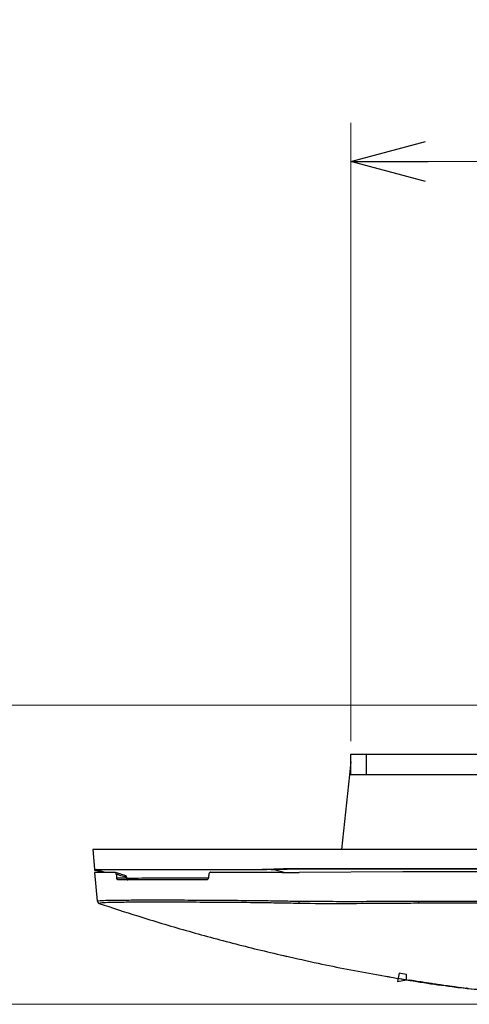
# Model space of a CAD drawing. Header units: millimetres. Extents: x 25 to 1935, y 715 to 2336.
# Tile 41 of 252: x 162 to 179, y 1162 to 1201. Entities that reach past the tile are written whole.
import ezdxf

# ---------------------------------------------------------------- set-up
doc = ezdxf.new("R2010")
doc.units = ezdxf.units.MM
doc.header["$LTSCALE"] = 2
doc.layers.get('0').update_dxf_attribs({"color": 2})
doc.styles.add('FS2312', font='simsun.ttf', dxfattribs={"width": 0.8})
doc.dimstyles.new('STANDARD$0', dxfattribs={"dimtxt": 3.5, "dimasz": 3, "dimexe": 1.5, "dimexo": 0.5, "dimgap": 1.5, "dimtad": 1, "dimdec": 1, "dimlfac": 5, "dimdsep": 46, "dimtxsty": 'FS2312', "dimblk1": 'OPEN', "dimblk2": 'OPEN', "dimsah": 1, "dimcen": 0, "dimclrd": 4, "dimclre": 4, "dimclrt": 4, "dimadec": 0, "dimazin": 0, "dimtfac": 1, "dimtdec": 1, "dimtmove": 1, "dimatfit": 0, "dimldrblk": 'OPEN', "dimfxl": 1, "dimtolj": 1, "dimtzin": 0, "dimlwd": 18, "dimlwe": 18, "dimarcsym": 1})

# ---------------------------------------------------------------- blocks, each defined once
blk = doc.blocks.new('_OPEN')
at = {"color": 0}
for p, q in [((-0.966, 0.259), (0, 0)), ((0, 0), (-1, 0)), ((0, 0), (-0.966, -0.259))]:
    blk.add_line(p, q, dxfattribs=at)
blk = doc.blocks.new('*D37')
at = {"color": 4, "lineweight": 18, "transparency": 16777216}
for p, q in [((187.591, 1173.952), (157.971, 1173.952)), ((159.471, 1170.952), (159.471, 1165.352)), ((209.035, 1162.352), (157.971, 1162.352))]:
    blk.add_line(p, q, dxfattribs=at)
at = {"layer": 'Defpoints', "color": 0, "transparency": 16777216}
for p in [(188.091, 1173.952), (159.471, 1162.352), (209.535, 1162.352)]:
    blk.add_point(p, dxfattribs=at)
at = {"color": 4, "lineweight": 18, "transparency": 16777216, "xscale": 3, "yscale": 3, "zscale": 3}
for p, rotation in [((159.471, 1173.952), 90), ((159.471, 1162.352), 270)]:
    blk.add_blockref('_OPEN', p, dxfattribs=dict(at, rotation=rotation))
at = {"color": 4, "transparency": 16777216, "insert": (156.221, 1168.152), "char_height": 3.5, "attachment_point": 5, "rotation": 90, "style": 'FS2312'}
blk.add_mtext('\\A1;58', dxfattribs=at)
blk = doc.blocks.new('*D41')
at = {"color": 4, "lineweight": 18, "transparency": 16777216}
for p, q in [((174.691, 1172.552), (174.691, 1196.538)), ((344.691, 1172.552), (344.691, 1196.538)), ((177.691, 1195.038), (341.691, 1195.038))]:
    blk.add_line(p, q, dxfattribs=at)
at = {"layer": 'Defpoints', "color": 0, "transparency": 16777216}
for p in [(344.691, 1195.038), (174.691, 1172.052), (344.691, 1172.052)]:
    blk.add_point(p, dxfattribs=at)
at = {"color": 4, "lineweight": 18, "transparency": 16777216, "xscale": 3, "yscale": 3, "zscale": 3, "rotation": 180}
blk.add_blockref('_OPEN', (174.691, 1195.038), dxfattribs=at)
at = {"color": 4, "lineweight": 18, "transparency": 16777216, "xscale": 3, "yscale": 3, "zscale": 3}
blk.add_blockref('_OPEN', (344.691, 1195.038), dxfattribs=at)
at = {"color": 4, "transparency": 16777216, "insert": (259.691, 1198.288), "char_height": 3.5, "attachment_point": 5, "style": 'FS2312'}
blk.add_mtext('\\A1;850', dxfattribs=at)

msp = doc.modelspace()

# ---------------------------------------------------------------- linework, layer by layer
at = {"color": 2, "linetype": 'Continuous', "lineweight": 30}
for p, q in [((174.691, 1171.252), (174.691, 1172.052)), ((174.691, 1172.052), (175.291, 1172.052)), ((175.291, 1172.052), (175.291, 1171.252)), ((175.291, 1172.052), (180.124, 1172.052)), ((174.691, 1171.752), (174.639, 1171.252)), ((174.639, 1171.252), (174.334, 1168.352)), ((180.398, 1171.252), (174.639, 1171.252)), ((164.691, 1168.352), (164.757, 1167.599)), ((172.661, 1168.352), (164.691, 1168.352)), ((346.722, 1168.352), (172.661, 1168.352)), ((164.757, 1167.599), (164.824, 1167.576)), ((165.01, 1167.473), (164.761, 1167.553)), ((164.761, 1167.553), (164.764, 1167.519)), ((164.866, 1166.349), (164.769, 1167.469)), ((165.126, 1167.473), (164.824, 1167.576)), ((172.724, 1167.59), (171.739, 1167.568)), ((172.104, 1167.47), (171.739, 1167.568)), ((176.711, 1167.49), (172.691, 1167.469)), ((172.724, 1167.59), (172.724, 1167.625)), ((172.724, 1167.625), (203.743, 1167.625)), ((203.743, 1167.59), (172.724, 1167.59)), ((203.575, 1167.49), (176.711, 1167.49)), ((165.614, 1167.257), (165.99, 1167.257)), ((169.083, 1167.175), (165.667, 1167.175)), ((203.592, 1166.269), (177.314, 1166.269)), ((177.319, 1166.355), (203.592, 1166.355)), ((175.684, 1163.504), (176.243, 1163.409)), ((176.605, 1163.348), (176.936, 1163.292)), ((178.741, 1163.025), (178.64, 1163.038)), ((179.179, 1162.966), (178.901, 1163.003)), ((179.261, 1162.956), (179.179, 1162.966))]:
    msp.add_line(p, q, dxfattribs=at)
at = {"color": 2, "linetype": 'Continuous'}
for p, q in [((176.564, 1163.555), (176.5, 1163.237)), ((176.858, 1163.297), (176.858, 1163.507)), ((176.5, 1163.237), (176.858, 1163.297))]:
    msp.add_line(p, q, dxfattribs=at)
at = {"color": 2, "linetype": 'Continuous', "flags": 128}
msp.add_lwpolyline([(176.858, 1163.507), (176.694, 1163.534), (176.564, 1163.555)], dxfattribs=at)
at = {"color": 2, "linetype": 'Continuous', "lineweight": 30}
for centre, radius, start, end in [((164.966, 1166.358), 0.1, 185.0056, 253.3206), ((164.967, 1166.35), 0.1, 184.9984, 251.8679), ((164.967, 1166.35), 0.1, 184.9974, 251.9621), ((153.182, 1166.788), 19.514, 358.4561, 358.7118), ((188.691, 1236.352), 74, 260.7727, 260.86342)]:
    msp.add_arc(centre, radius, start, end, dxfattribs=at)
for centre, major_axis, start_param, end_param in [((169.593, 1177.845), (-6.316, 50.076), 1.76756, 1.770375), ((175.789, 1177.845), (6.316, 50.076), 1.794445, 1.79726), ((169.827, 1175.971), (-5.84, 46.3), 1.746302, 1.746675)]:
    msp.add_ellipse(centre, major_axis=major_axis, ratio=0.106576, start_param=start_param, end_param=end_param, dxfattribs=at)
for points, knots in [([(164.761, 1167.553), (164.761, 1167.559), (164.76, 1167.57), (164.758, 1167.584), (164.758, 1167.594), (164.757, 1167.599), (164.757, 1167.599), (164.757, 1167.599)], [0, 0, 0, 0, 0.2369777, 0.4738302, 0.7114003, 0.9334307, 1, 1, 1, 1]), ([(164.769, 1167.469), (164.79, 1167.47), (164.834, 1167.472), (165.133, 1167.474), (165.43, 1167.474), (165.547, 1167.475)], [0, 0, 0, 0, 0.371737, 0.754253, 1, 1, 1, 1]), ([(164.824, 1167.576), (164.868, 1167.576), (164.955, 1167.576), (165.243, 1167.576), (165.726, 1167.577), (166.477, 1167.577), (167.407, 1167.577), (168.484, 1167.577), (169.682, 1167.576), (170.63, 1167.576), (171.163, 1167.576), (171.259, 1167.576)], [0, 0, 0, 0, 0.083608, 0.167215, 0.301596, 0.435974, 0.569791, 0.703608, 0.837155, 0.970706, 1, 1, 1, 1]), ([(165.594, 1167.395), (165.592, 1167.405), (165.588, 1167.426), (165.577, 1167.452), (165.564, 1167.469), (165.554, 1167.474), (165.548, 1167.474), (165.547, 1167.475)], [0, 0, 0, 0, 0.239225, 0.478894, 0.709691, 0.939823, 1, 1, 1, 1]), ([(165.547, 1167.475), (165.607, 1167.456), (165.739, 1167.415), (165.87, 1167.375), (165.942, 1167.353)], [0, 0, 0, 0, 0.456685, 1, 1, 1, 1]), ([(165.988, 1167.274), (165.917, 1167.296), (165.786, 1167.336), (165.655, 1167.376), (165.594, 1167.395)], [0, 0, 0, 0, 0.537161, 1, 1, 1, 1]), ([(165.942, 1167.353), (165.947, 1167.352), (165.956, 1167.35), (165.969, 1167.334), (165.98, 1167.31), (165.986, 1167.289), (165.987, 1167.277), (165.988, 1167.274)], [0, 0, 0, 0, 0.243519, 0.487661, 0.719345, 0.946368, 1, 1, 1, 1]), ([(169.266, 1167.475), (169.256, 1167.474), (169.237, 1167.472), (169.211, 1167.455), (169.193, 1167.431), (169.186, 1167.41), (169.185, 1167.397), (169.185, 1167.395)], [0, 0, 0, 0, 0.242051, 0.484655, 0.716683, 0.946125, 1, 1, 1, 1]), ([(169.266, 1167.475), (169.537, 1167.474), (170.082, 1167.474), (170.938, 1167.473), (171.811, 1167.471), (172.397, 1167.469), (172.691, 1167.469)], [0, 0, 0, 0, 0.250532, 0.504274, 0.750611, 1, 1, 1, 1]), ([(171.259, 1167.576), (171.5, 1167.59), (171.985, 1167.618), (172.477, 1167.622), (172.724, 1167.625)], [0, 0, 0, 0, 0.497447, 1, 1, 1, 1]), ([(171.739, 1167.568), (171.738, 1167.569), (171.733, 1167.57), (171.707, 1167.571), (171.609, 1167.574), (171.453, 1167.575), (171.319, 1167.576), (171.259, 1167.576)], [0, 0, 0, 0, 0.007612, 0.03721, 0.154546, 0.623194, 1, 1, 1, 1]), ([(165.667, 1167.175), (165.661, 1167.176), (165.65, 1167.178), (165.634, 1167.196), (165.621, 1167.223), (165.617, 1167.246), (165.614, 1167.257)], [0, 0, 0, 0, 0.253659, 0.50769, 0.752122, 1, 1, 1, 1]), ([(165.99, 1167.257), (165.992, 1167.247), (165.996, 1167.226), (166.007, 1167.201), (166.02, 1167.182), (166.032, 1167.175), (166.039, 1167.175), (166.041, 1167.175)], [0, 0, 0, 0, 0.223479, 0.446793, 0.674907, 0.915717, 1, 1, 1, 1]), ([(169.166, 1167.241), (168.897, 1167.241), (168.265, 1167.242), (167.443, 1167.241), (166.711, 1167.239), (166.216, 1167.236), (166.06, 1167.233), (165.996, 1167.232)], [0, 0, 0, 0, 0.166829, 0.39227, 0.617712, 0.843153, 1, 1, 1, 1]), ([(169.171, 1167.257), (169.169, 1167.247), (169.165, 1167.226), (169.147, 1167.2), (169.123, 1167.182), (169.1, 1167.175), (169.087, 1167.175), (169.083, 1167.175)], [0, 0, 0, 0, 0.2255459, 0.4509619, 0.6804143, 0.9209703, 1, 1, 1, 1]), ([(164.866, 1166.349), (164.886, 1166.358), (164.927, 1166.375), (165.265, 1166.388), (165.8, 1166.396), (166.528, 1166.399), (167.438, 1166.4), (168.489, 1166.397), (169.668, 1166.391), (170.788, 1166.381), (171.808, 1166.368), (172.396, 1166.356), (172.691, 1166.349)], [0, 0, 0, 0, 0.105413, 0.21389, 0.3193, 0.427752, 0.533404, 0.642117, 0.747824, 0.856601, 0.927841, 1, 1, 1, 1]), ([(164.935, 1166.262), (165.432, 1166.098), (166.547, 1165.731), (168.283, 1165.214), (170.176, 1164.693), (171.54, 1164.37), (172.209, 1164.211)], [0, 0, 0, 0, 0.215182, 0.482228, 0.745965, 1, 1, 1, 1]), ([(164.937, 1166.262), (164.937, 1166.261), (164.937, 1166.255), (164.936, 1166.256), (164.936, 1166.256)], [0, 0, 0, 0, 0.229295, 1, 1, 1, 1]), ([(172.689, 1166.262), (172.398, 1166.268), (171.817, 1166.28), (170.814, 1166.293), (169.704, 1166.303), (168.54, 1166.308), (167.496, 1166.311), (166.597, 1166.31), (165.873, 1166.307), (165.341, 1166.299), (165.003, 1166.287), (164.959, 1166.271), (164.937, 1166.262)], [0, 0, 0, 0, 0.07171, 0.14342, 0.250659, 0.3579, 0.465071, 0.572243, 0.679167, 0.786092, 0.893046, 1, 1, 1, 1]), ([(177.319, 1166.27), (177.253, 1166.269), (176.919, 1166.267), (175.519, 1166.262), (174.042, 1166.24), (172.833, 1166.26), (172.689, 1166.262)], [0, 0, 0, 0, 0.043195, 0.215974, 0.907091, 1, 1, 1, 1]), ([(172.691, 1166.349), (173.463, 1166.347), (175.005, 1166.341), (176.548, 1166.351), (177.319, 1166.355)], [0, 0, 0, 0, 0.499961, 1, 1, 1, 1]), ([(177.319, 1166.355), (177.319, 1166.352), (177.319, 1166.336), (177.319, 1166.31), (177.319, 1166.284), (177.319, 1166.274), (177.319, 1166.27)], [0, 0, 0, 0, 0.103367, 0.413957, 0.706965, 1, 1, 1, 1]), ([(172.16, 1164.23), (172.583, 1164.132), (173.754, 1163.86), (174.931, 1163.643), (175.684, 1163.504)], [0, 0, 0, 0, 0.36022, 1, 1, 1, 1]), ([(176.056, 1163.443), (176.187, 1163.419), (177.016, 1163.266), (177.988, 1163.116), (178.833, 1163.015), (178.937, 1163.002)], [0, 0, 0, 0, 0.14056, 0.894656, 1, 1, 1, 1]), ([(178.616, 1163.042), (178.582, 1163.046), (178.446, 1163.064), (178.231, 1163.095), (177.985, 1163.13), (177.77, 1163.162), (177.609, 1163.187), (177.401, 1163.218), (177.175, 1163.254), (177.027, 1163.277), (176.987, 1163.283), (176.95, 1163.289), (176.943, 1163.291)], [0, 0, 0, 0, 0.028942, 0.117223, 0.205497, 0.293762, 0.382022, 0.426149, 0.602774, 0.779381, 0.955876, 1, 1, 1, 1]), ([(178.762, 1163.021), (178.779, 1163.019), (178.82, 1163.014), (179.292, 1162.95), (179.929, 1162.894), (180.791, 1162.843), (181.486, 1162.819), (182.258, 1162.8), (183.098, 1162.788), (183.994, 1162.78), (184.937, 1162.778), (185.917, 1162.783), (186.931, 1162.794), (187.986, 1162.811), (189.086, 1162.836), (190.619, 1162.883), (192.014, 1162.935), (192.999, 1163.001), (193.196, 1163.014)], [0, 0, 0, 0, 0.0047946, 0.0121373, 0.1395257, 0.203247, 0.2670662, 0.3307448, 0.3946926, 0.4583536, 0.5221736, 0.585838, 0.6495303, 0.7133645, 0.7770678, 0.8407711, 0.9681449, 1, 1, 1, 1]), ([(178.795, 1163.017), (178.79, 1163.018), (178.779, 1163.019), (178.768, 1163.021), (178.762, 1163.021)], [0, 0, 0, 0, 0.500753, 1, 1, 1, 1]), ([(179.261, 1162.956), (179.242, 1162.959), (179.217, 1162.962), (179.191, 1162.973), (179.184, 1162.976)], [0, 0, 0, 0, 0.732045, 1, 1, 1, 1]), ([(193.583, 1162.969), (193.472, 1162.962), (193.235, 1162.946), (192.743, 1162.917), (191.852, 1162.874), (190.833, 1162.839), (189.838, 1162.81), (188.866, 1162.787), (187.705, 1162.765), (186.386, 1162.75), (185.336, 1162.745), (184.324, 1162.747), (183.359, 1162.754), (182.475, 1162.768), (181.831, 1162.784), (181.23, 1162.802), (180.675, 1162.83), (179.986, 1162.877), (179.556, 1162.924), (179.261, 1162.956)], [0, 0, 0, 0, 0.018283, 0.03903, 0.080518, 0.163486, 0.204973, 0.246465, 0.329491, 0.412484, 0.495457, 0.536933, 0.619925, 0.702941, 0.744429, 0.785917, 0.868907, 0.910388, 1, 1, 1, 1])]:
    msp.add_open_spline(points, degree=3, knots=knots, dxfattribs=at)

# ---------------------------------------------------------------- dimensions: what is measured, and where the dimension line sits
dim = msp.add_linear_dim(base=(344.691, 1195.038), p1=(174.691, 1172.052), p2=(344.691, 1172.052), dimstyle='STANDARD$0')
dim.commit()
dim.dimension.update_dxf_attribs({"geometry": '*D41', "text_midpoint": (259.691, 1198.288)})
dim = msp.add_linear_dim(base=(159.471, 1162.352), p1=(188.091, 1173.952), p2=(209.535, 1162.352), angle=90, dimstyle='STANDARD$0')
dim.commit()
dim.dimension.update_dxf_attribs({"geometry": '*D37', "text_midpoint": (156.221, 1168.152)})

doc.saveas('drawing.dxf')
